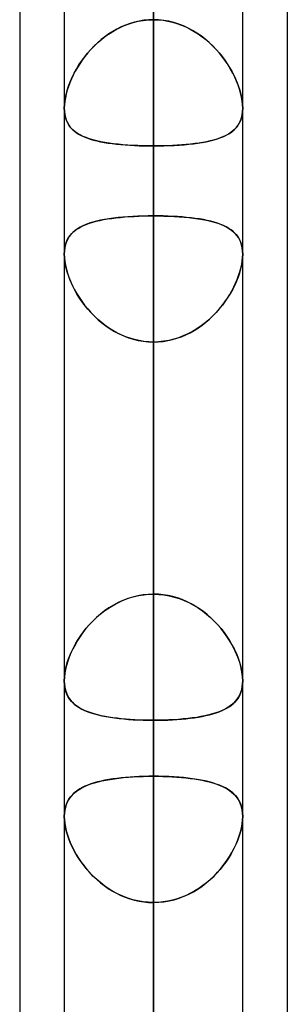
# Model space of a CAD drawing. Header units: millimetres. Extents: x -81 to 97, y -215 to 215.
# Tile 31 of 74: x 41.71 to 44, y -70.34 to -61.92. Entities that reach past the tile are written whole.
import ezdxf

# ---------------------------------------------------------------- set-up
doc = ezdxf.new("R2010")
doc.units = ezdxf.units.MM
doc.layers.add('MAIN-1', color=7, linetype='Continuous')
doc.layers.add('MAIN-2', color=7, linetype='Continuous')

msp = doc.modelspace()

# ---------------------------------------------------------------- linework, layer by layer
at = {"layer": 'MAIN-1'}
for p, q in [((42.0938, 0), (42.0938, -104.6521)), ((43.6188, -104.7621), (43.6188, 0)), ((42.8563, -105.1835), (42.8563, 0)), ((44, -54.9413), (44, -105.4075)), ((41.7125, -55.3107), (41.7125, -104.767)), ((42.0937, -67.5774), (42.0937, -67.5766)), ((42.0937, -67.5782), (42.0937, -67.5774)), ((42.0937, -67.579), (42.0937, -67.5782)), ((42.0937, -67.5798), (42.0937, -67.579)), ((42.0937, -67.5806), (42.0937, -67.5798)), ((42.0938, -67.5815), (42.0937, -67.5806)), ((43.6188, -67.5785), (43.6187, -67.5789)), ((43.6188, -67.5767), (43.6188, -67.5771)), ((43.6188, -67.5771), (43.6188, -67.5774)), ((43.6188, -67.5774), (43.6188, -67.5778)), ((43.6188, -67.5778), (43.6188, -67.5782)), ((43.6188, -67.5782), (43.6188, -67.5785)), ((42.0937, -68.7363), (42.0938, -68.736)), ((42.0937, -68.7366), (42.0937, -68.7363)), ((42.0937, -68.737), (42.0937, -68.7366)), ((42.0937, -68.7373), (42.0937, -68.737)), ((42.0937, -68.7376), (42.0937, -68.7373)), ((42.0937, -68.7379), (42.0937, -68.7376)), ((43.6187, -68.7356), (43.6188, -68.736)), ((43.6188, -68.736), (43.6188, -68.7364)), ((43.6188, -68.7364), (43.6188, -68.7368)), ((43.6188, -68.7368), (43.6188, -68.7372)), ((43.6188, -68.7372), (43.6188, -68.7376)), ((43.6188, -68.7376), (43.6188, -68.7379))]:
    msp.add_line(p, q, dxfattribs=at)
at = {"layer": 'MAIN-2'}
for p, q in [((42.8563, 0), (42.8563, -104.0108)), ((42.8563, 0), (42.8563, -105.1835)), ((42.8563, 0), (42.8563, -95.5956)), ((42.8563, 0), (42.8563, -96.6745)), ((42.8563, 0), (42.8563, -87.1797)), ((42.8563, 0), (42.8563, -88.2587)), ((42.8563, 0), (42.8563, -78.7627)), ((42.8563, 0), (42.8563, -79.8419)), ((42.8563, 0), (42.8563, -70.3444)), ((42.8563, 0), (42.8563, -71.4237)), ((42.8563, 0), (42.8563, -63.0038)), ((42.8563, -104.0108), (42.8563, 0)), ((42.8563, -96.6745), (42.8563, 0)), ((42.8563, -95.5956), (42.8563, 0)), ((42.8563, -88.2587), (42.8563, 0)), ((42.8563, -87.1797), (42.8563, 0)), ((42.8563, -79.8419), (42.8563, 0)), ((42.8563, -78.7627), (42.8563, 0)), ((42.8563, -71.4237), (42.8563, 0)), ((42.8563, -70.3444), (42.8563, 0)), ((42.8563, -63.0038), (42.8563, 0)), ((42.8563, -56.2666), (42.8563, -63.6019)), ((42.8563, -63.6019), (42.8563, -56.2666)), ((42.8563, -66.8369), (42.8563, -59.5017)), ((42.8563, -59.5017), (42.8563, -66.8369)), ((42.8563, -80.3675), (42.8563, -59.8285)), ((42.8563, -61.0513), (42.8563, -81.8925)), ((42.8563, -61.0513), (42.8563, -68.3942)), ((42.8563, -68.3942), (42.8563, -61.0513)), ((42.6175, -61.97), (42.5799, -61.986)), ((42.6002, -61.9771), (42.6411, -61.9612)), ((42.656, -61.9562), (42.6175, -61.97)), ((42.6411, -61.9612), (42.6829, -61.9481)), ((42.6952, -61.9448), (42.656, -61.9562)), ((42.6829, -61.9481), (42.7254, -61.9378)), ((42.7348, -61.9359), (42.6952, -61.9448)), ((42.7254, -61.9378), (42.7685, -61.9303)), ((42.7749, -61.9294), (42.7348, -61.9359)), ((42.7685, -61.9303), (42.8121, -61.9257)), ((42.8154, -61.9255), (42.7749, -61.9294)), ((42.8121, -61.9257), (42.8563, -61.9242)), ((42.8563, -61.9242), (42.8154, -61.9255)), ((42.8563, -61.9242), (42.8971, -61.9255)), ((42.9004, -61.9257), (42.8563, -61.9242)), ((42.8971, -61.9255), (42.9376, -61.9294)), ((42.944, -61.9303), (42.9004, -61.9257)), ((42.9376, -61.9294), (42.9777, -61.9359)), ((42.9871, -61.9378), (42.944, -61.9303)), ((42.9777, -61.9359), (43.0173, -61.9448)), ((43.0296, -61.9481), (42.9871, -61.9378)), ((43.0173, -61.9448), (43.0565, -61.9562)), ((43.0714, -61.9612), (43.0296, -61.9481)), ((43.0565, -61.9562), (43.095, -61.97)), ((43.1123, -61.9771), (43.0714, -61.9612)), ((43.095, -61.97), (43.1326, -61.986)), ((42.4735, -62.046), (42.4404, -62.0696)), ((42.4486, -62.0635), (42.4845, -62.0388)), ((42.5078, -62.0242), (42.4735, -62.046)), ((42.4845, -62.0388), (42.5217, -62.016)), ((42.5433, -62.0041), (42.5078, -62.0242)), ((42.5217, -62.016), (42.5603, -61.9954)), ((42.5799, -61.986), (42.5433, -62.0041)), ((42.5603, -61.9954), (42.6002, -61.9771)), ((43.1522, -61.9954), (43.1123, -61.9771)), ((43.1326, -61.986), (43.1692, -62.0041)), ((43.1908, -62.016), (43.1522, -61.9954)), ((43.1692, -62.0041), (43.2047, -62.0242)), ((43.228, -62.0388), (43.1908, -62.016)), ((43.2047, -62.0242), (43.239, -62.046)), ((43.2639, -62.0635), (43.228, -62.0388)), ((43.239, -62.046), (43.2721, -62.0696)), ((42.3779, -62.1214), (42.3488, -62.1492)), ((42.3499, -62.148), (42.3813, -62.1183)), ((42.4085, -62.0948), (42.3779, -62.1214)), ((42.3813, -62.1183), (42.4142, -62.0901)), ((42.4404, -62.0696), (42.4085, -62.0948)), ((42.4142, -62.0901), (42.4486, -62.0635)), ((43.2983, -62.0901), (43.2639, -62.0635)), ((43.2721, -62.0696), (43.304, -62.0948)), ((43.3312, -62.1183), (43.2983, -62.0901)), ((43.304, -62.0948), (43.3346, -62.1214)), ((43.3626, -62.148), (43.3312, -62.1183)), ((43.3346, -62.1214), (43.3637, -62.1492)), ((42.266, -62.2439), (42.2922, -62.211)), ((42.295, -62.2078), (42.2703, -62.2383)), ((42.2922, -62.211), (42.3202, -62.179)), ((42.3211, -62.178), (42.295, -62.2078)), ((42.3202, -62.179), (42.3499, -62.148)), ((42.3488, -62.1492), (42.3211, -62.178)), ((43.3923, -62.179), (43.3626, -62.148)), ((43.3637, -62.1492), (43.3914, -62.178)), ((43.3914, -62.178), (43.4175, -62.2078)), ((43.4203, -62.211), (43.3923, -62.179)), ((43.4175, -62.2078), (43.4422, -62.2383)), ((43.4465, -62.2439), (43.4203, -62.211)), ((42.2256, -62.301), (42.2057, -62.333)), ((42.2189, -62.3116), (42.2415, -62.2775)), ((42.2472, -62.2694), (42.2256, -62.301)), ((42.2415, -62.2775), (42.266, -62.2439)), ((42.2703, -62.2383), (42.2472, -62.2694)), ((43.4422, -62.2383), (43.4653, -62.2694)), ((43.471, -62.2775), (43.4465, -62.2439)), ((43.4653, -62.2694), (43.4869, -62.301)), ((43.4936, -62.3116), (43.471, -62.2775)), ((43.4869, -62.301), (43.5068, -62.333)), ((42.1618, -62.4152), (42.179, -62.3806)), ((42.1873, -62.3651), (42.1703, -62.3976)), ((42.179, -62.3806), (42.198, -62.346)), ((42.2057, -62.333), (42.1873, -62.3651)), ((42.198, -62.346), (42.2189, -62.3116)), ((43.5145, -62.346), (43.4936, -62.3116)), ((43.5068, -62.333), (43.5252, -62.3651)), ((43.5335, -62.3806), (43.5145, -62.346)), ((43.5252, -62.3651), (43.5422, -62.3976)), ((43.5507, -62.4152), (43.5335, -62.3806)), ((42.141, -62.4631), (42.1288, -62.4957)), ((42.1328, -62.4845), (42.1464, -62.4499)), ((42.1549, -62.4303), (42.141, -62.4631)), ((42.1464, -62.4499), (42.1618, -62.4152)), ((42.1703, -62.3976), (42.1549, -62.4303)), ((43.5422, -62.3976), (43.5576, -62.4303)), ((43.5661, -62.4499), (43.5507, -62.4152)), ((43.5576, -62.4303), (43.5715, -62.4631)), ((43.5797, -62.4845), (43.5661, -62.4499)), ((43.5715, -62.4631), (43.5837, -62.4957)), ((42.1095, -62.5602), (42.1027, -62.5917)), ((42.1037, -62.5863), (42.1114, -62.5529)), ((42.1183, -62.5282), (42.1095, -62.5602)), ((42.1114, -62.5529), (42.1211, -62.5189)), ((42.1288, -62.4957), (42.1183, -62.5282)), ((42.1211, -62.5189), (42.1328, -62.4845)), ((43.5914, -62.5189), (43.5797, -62.4845)), ((43.5837, -62.4957), (43.5942, -62.5282)), ((43.6011, -62.5529), (43.5914, -62.5189)), ((43.5942, -62.5282), (43.603, -62.5602)), ((43.6088, -62.5863), (43.6011, -62.5529)), ((43.603, -62.5602), (43.6098, -62.5917)), ((42.0977, -62.6222), (42.0947, -62.6515)), ((42.0948, -62.65), (42.0982, -62.6188)), ((42.1027, -62.5917), (42.0977, -62.6222)), ((42.0982, -62.6188), (42.1037, -62.5863)), ((43.6143, -62.6188), (43.6088, -62.5863)), ((43.6098, -62.5917), (43.6148, -62.6222)), ((43.6177, -62.65), (43.6143, -62.6188)), ((43.6148, -62.6222), (43.6178, -62.6515)), ((42.0937, -62.6797), (42.0948, -62.65)), ((42.0947, -62.6515), (42.0937, -62.6797)), ((42.0937, -62.6797), (42.0948, -62.7075)), ((42.0949, -62.709), (42.0937, -62.6797)), ((42.0948, -62.7075), (42.098, -62.7339)), ((42.0985, -62.7367), (42.0949, -62.709)), ((43.614, -62.7367), (43.6176, -62.709)), ((43.6177, -62.7075), (43.6145, -62.7339)), ((43.6176, -62.709), (43.6188, -62.6797)), ((43.6188, -62.6797), (43.6177, -62.65)), ((43.6188, -62.6797), (43.6177, -62.7075)), ((43.6178, -62.6515), (43.6188, -62.6797)), ((42.098, -62.7339), (42.1034, -62.759)), ((42.1045, -62.7629), (42.0985, -62.7367)), ((42.1034, -62.759), (42.1108, -62.7823)), ((42.1127, -62.7872), (42.1045, -62.7629)), ((42.1108, -62.7823), (42.1203, -62.804)), ((42.1232, -62.8096), (42.1127, -62.7872)), ((42.1203, -62.804), (42.1318, -62.824)), ((42.1359, -62.8301), (42.1232, -62.8096)), ((43.5766, -62.8301), (43.5893, -62.8096)), ((43.5922, -62.804), (43.5807, -62.824)), ((43.5893, -62.8096), (43.5998, -62.7872)), ((43.6017, -62.7823), (43.5922, -62.804)), ((43.5998, -62.7872), (43.608, -62.7629)), ((43.6091, -62.759), (43.6017, -62.7823)), ((43.608, -62.7629), (43.614, -62.7367)), ((43.6145, -62.7339), (43.6091, -62.759)), ((42.1318, -62.824), (42.1451, -62.8425)), ((42.1506, -62.849), (42.1359, -62.8301)), ((42.1451, -62.8425), (42.1603, -62.8595)), ((42.1673, -62.8663), (42.1506, -62.849)), ((42.1603, -62.8595), (42.1773, -62.8752)), ((42.1859, -62.8821), (42.1673, -62.8663)), ((42.1773, -62.8752), (42.1961, -62.8896)), ((42.2065, -62.8966), (42.1859, -62.8821)), ((42.1961, -62.8896), (42.2165, -62.9027)), ((42.2291, -62.9098), (42.2065, -62.8966)), ((43.4834, -62.9098), (43.506, -62.8966)), ((43.5164, -62.8896), (43.496, -62.9027)), ((43.506, -62.8966), (43.5266, -62.8821)), ((43.5352, -62.8752), (43.5164, -62.8896)), ((43.5266, -62.8821), (43.5452, -62.8663)), ((43.5522, -62.8595), (43.5352, -62.8752)), ((43.5452, -62.8663), (43.5619, -62.849)), ((43.5674, -62.8425), (43.5522, -62.8595)), ((43.5619, -62.849), (43.5766, -62.8301)), ((43.5807, -62.824), (43.5674, -62.8425)), ((42.2165, -62.9027), (42.2385, -62.9148)), ((42.2537, -62.922), (42.2291, -62.9098)), ((42.2385, -62.9148), (42.2622, -62.9257)), ((42.2801, -62.933), (42.2537, -62.922)), ((42.2622, -62.9257), (42.2874, -62.9357)), ((42.3085, -62.9431), (42.2801, -62.933)), ((42.2874, -62.9357), (42.314, -62.9448)), ((42.3388, -62.9522), (42.3085, -62.9431)), ((42.314, -62.9448), (42.3421, -62.9531)), ((42.3708, -62.9604), (42.3388, -62.9522)), ((42.3421, -62.9531), (42.3716, -62.9606)), ((42.4047, -62.9679), (42.3708, -62.9604)), ((42.3716, -62.9606), (42.4025, -62.9674)), ((42.4025, -62.9674), (42.4347, -62.9736)), ((42.44, -62.9745), (42.4047, -62.9679)), ((42.4347, -62.9736), (42.4682, -62.979)), ((42.4768, -62.9803), (42.44, -62.9745)), ((42.4682, -62.979), (42.5029, -62.9839)), ((42.515, -62.9854), (42.4768, -62.9803)), ((43.1975, -62.9854), (43.2357, -62.9803)), ((43.2443, -62.979), (43.2096, -62.9839)), ((43.2357, -62.9803), (43.2725, -62.9745)), ((43.2778, -62.9736), (43.2443, -62.979)), ((43.2725, -62.9745), (43.3078, -62.9679)), ((43.31, -62.9674), (43.2778, -62.9736)), ((43.3078, -62.9679), (43.3417, -62.9604)), ((43.3409, -62.9606), (43.31, -62.9674)), ((43.3704, -62.9531), (43.3409, -62.9606)), ((43.3417, -62.9604), (43.3737, -62.9522)), ((43.3985, -62.9448), (43.3704, -62.9531)), ((43.3737, -62.9522), (43.404, -62.9431)), ((43.4251, -62.9357), (43.3985, -62.9448)), ((43.404, -62.9431), (43.4324, -62.933)), ((43.4503, -62.9257), (43.4251, -62.9357)), ((43.4324, -62.933), (43.4588, -62.922)), ((43.474, -62.9148), (43.4503, -62.9257)), ((43.4588, -62.922), (43.4834, -62.9098)), ((43.496, -62.9027), (43.474, -62.9148)), ((42.5029, -62.9839), (42.5388, -62.9881)), ((42.5545, -62.9898), (42.515, -62.9854)), ((42.5388, -62.9881), (42.5759, -62.9919)), ((42.5954, -62.9936), (42.5545, -62.9898)), ((42.5759, -62.9919), (42.6139, -62.9951)), ((42.6373, -62.9968), (42.5954, -62.9936)), ((42.6139, -62.9951), (42.6528, -62.9978)), ((42.6799, -62.9993), (42.6373, -62.9968)), ((42.6528, -62.9978), (42.6925, -63)), ((42.7233, -63.0013), (42.6799, -62.9993)), ((42.6925, -63), (42.7329, -63.0017)), ((42.7672, -63.0027), (42.7233, -63.0013)), ((42.7329, -63.0017), (42.7738, -63.0029)), ((42.8115, -63.0035), (42.7672, -63.0027)), ((42.7738, -63.0029), (42.8149, -63.0036)), ((42.8563, -63.0038), (42.8115, -63.0035)), ((42.8149, -63.0036), (42.8563, -63.0038)), ((42.8563, -63.0038), (42.901, -63.0035)), ((42.8976, -63.0036), (42.8563, -63.0038)), ((42.8563, -70.3444), (42.8563, -63.0038)), ((42.8563, -63.0038), (42.8563, -70.3444)), ((42.9387, -63.0029), (42.8976, -63.0036)), ((42.901, -63.0035), (42.9453, -63.0027)), ((42.9796, -63.0017), (42.9387, -63.0029)), ((42.9453, -63.0027), (42.9892, -63.0013)), ((43.02, -63), (42.9796, -63.0017)), ((42.9892, -63.0013), (43.0326, -62.9993)), ((43.0597, -62.9978), (43.02, -63)), ((43.0326, -62.9993), (43.0752, -62.9968)), ((43.0986, -62.9951), (43.0597, -62.9978)), ((43.0752, -62.9968), (43.1171, -62.9936)), ((43.1366, -62.9919), (43.0986, -62.9951)), ((43.1171, -62.9936), (43.158, -62.9898)), ((43.1737, -62.9881), (43.1366, -62.9919)), ((43.158, -62.9898), (43.1975, -62.9854)), ((43.2096, -62.9839), (43.1737, -62.9881)), ((42.3374, -63.6557), (42.3074, -63.6651)), ((42.3084, -63.6647), (42.3366, -63.656)), ((42.3366, -63.656), (42.3664, -63.648)), ((42.3693, -63.6473), (42.3374, -63.6557)), ((42.3664, -63.648), (42.3975, -63.6408)), ((42.403, -63.6396), (42.3693, -63.6473)), ((42.3975, -63.6408), (42.43, -63.6342)), ((42.4383, -63.6328), (42.403, -63.6396)), ((42.43, -63.6342), (42.4639, -63.6284)), ((42.4751, -63.6267), (42.4383, -63.6328)), ((42.4639, -63.6284), (42.499, -63.6232)), ((42.5134, -63.6213), (42.4751, -63.6267)), ((42.499, -63.6232), (42.5353, -63.6187)), ((42.553, -63.6167), (42.5134, -63.6213)), ((42.5353, -63.6187), (42.5729, -63.6147)), ((42.5938, -63.6127), (42.553, -63.6167)), ((42.5729, -63.6147), (42.6114, -63.6112)), ((42.6359, -63.6094), (42.5938, -63.6127)), ((42.6114, -63.6112), (42.6508, -63.6083)), ((42.6789, -63.6066), (42.6359, -63.6094)), ((42.6508, -63.6083), (42.6908, -63.606)), ((42.7225, -63.6045), (42.6789, -63.6066)), ((42.6908, -63.606), (42.7314, -63.6042)), ((42.7666, -63.603), (42.7225, -63.6045)), ((42.7314, -63.6042), (42.7726, -63.6029)), ((42.8113, -63.6022), (42.7666, -63.603)), ((42.7726, -63.6029), (42.8142, -63.6021)), ((42.8563, -63.6019), (42.8113, -63.6022)), ((42.8142, -63.6021), (42.8563, -63.6019)), ((42.8563, -63.6019), (42.9012, -63.6022)), ((42.8563, -66.8369), (42.8563, -63.6019)), ((42.8983, -63.6021), (42.8563, -63.6019)), ((42.8563, -63.6019), (42.8563, -66.8369)), ((42.9399, -63.6029), (42.8983, -63.6021)), ((42.9012, -63.6022), (42.9459, -63.603)), ((42.9811, -63.6042), (42.9399, -63.6029)), ((42.9459, -63.603), (42.99, -63.6045)), ((43.0217, -63.606), (42.9811, -63.6042)), ((42.99, -63.6045), (43.0336, -63.6066)), ((43.0617, -63.6083), (43.0217, -63.606)), ((43.0336, -63.6066), (43.0766, -63.6094)), ((43.1011, -63.6112), (43.0617, -63.6083)), ((43.0766, -63.6094), (43.1187, -63.6127)), ((43.1396, -63.6147), (43.1011, -63.6112)), ((43.1187, -63.6127), (43.1595, -63.6167)), ((43.1772, -63.6187), (43.1396, -63.6147)), ((43.1595, -63.6167), (43.1991, -63.6213)), ((43.2135, -63.6232), (43.1772, -63.6187)), ((43.1991, -63.6213), (43.2374, -63.6267)), ((43.2486, -63.6284), (43.2135, -63.6232)), ((43.2374, -63.6267), (43.2742, -63.6328)), ((43.2825, -63.6342), (43.2486, -63.6284)), ((43.2742, -63.6328), (43.3095, -63.6396)), ((43.315, -63.6408), (43.2825, -63.6342)), ((43.3095, -63.6396), (43.3432, -63.6473)), ((43.3461, -63.648), (43.315, -63.6408)), ((43.3432, -63.6473), (43.3751, -63.6557)), ((43.3759, -63.656), (43.3461, -63.648)), ((43.3751, -63.6557), (43.4051, -63.6651)), ((43.4041, -63.6647), (43.3759, -63.656)), ((42.1579, -63.7521), (42.1742, -63.7364)), ((42.1857, -63.7269), (42.1671, -63.7428)), ((42.1742, -63.7364), (42.1923, -63.7219)), ((42.2062, -63.7123), (42.1857, -63.7269)), ((42.1923, -63.7219), (42.2121, -63.7085)), ((42.2286, -63.6989), (42.2062, -63.7123)), ((42.2121, -63.7085), (42.2337, -63.6961)), ((42.2529, -63.6866), (42.2286, -63.6989)), ((42.2337, -63.6961), (42.2569, -63.6848)), ((42.2792, -63.6753), (42.2529, -63.6866)), ((42.2569, -63.6848), (42.2819, -63.6743)), ((42.3074, -63.6651), (42.2792, -63.6753)), ((42.2819, -63.6743), (42.3084, -63.6647)), ((43.4306, -63.6743), (43.4041, -63.6647)), ((43.4051, -63.6651), (43.4333, -63.6753)), ((43.4556, -63.6848), (43.4306, -63.6743)), ((43.4333, -63.6753), (43.4596, -63.6866)), ((43.4788, -63.6961), (43.4556, -63.6848)), ((43.4596, -63.6866), (43.4839, -63.6989)), ((43.5004, -63.7085), (43.4788, -63.6961)), ((43.4839, -63.6989), (43.5063, -63.7123)), ((43.5202, -63.7219), (43.5004, -63.7085)), ((43.5063, -63.7123), (43.5268, -63.7269)), ((43.5383, -63.7364), (43.5202, -63.7219)), ((43.5268, -63.7269), (43.5454, -63.7428)), ((43.5546, -63.7521), (43.5383, -63.7364)), ((42.1127, -63.8225), (42.1044, -63.8469)), ((42.1103, -63.8288), (42.1194, -63.8073)), ((42.1232, -63.8), (42.1127, -63.8225)), ((42.1194, -63.8073), (42.1304, -63.7874)), ((42.1358, -63.7793), (42.1232, -63.8)), ((42.1304, -63.7874), (42.1433, -63.7691)), ((42.1505, -63.7603), (42.1358, -63.7793)), ((42.1433, -63.7691), (42.1579, -63.7521)), ((42.1671, -63.7428), (42.1505, -63.7603)), ((43.5454, -63.7428), (43.562, -63.7603)), ((43.5692, -63.7691), (43.5546, -63.7521)), ((43.562, -63.7603), (43.5767, -63.7793)), ((43.5821, -63.7874), (43.5692, -63.7691)), ((43.5767, -63.7793), (43.5893, -63.8)), ((43.5931, -63.8073), (43.5821, -63.7874)), ((43.5893, -63.8), (43.5998, -63.8225)), ((43.6022, -63.8288), (43.5931, -63.8073)), ((43.5998, -63.8225), (43.6081, -63.8469)), ((42.0949, -63.9007), (42.0937, -63.9299)), ((42.0937, -63.9298), (42.0948, -63.9025)), ((42.0948, -63.9025), (42.0979, -63.8765)), ((42.0985, -63.873), (42.0949, -63.9007)), ((42.0979, -63.8765), (42.1031, -63.8518)), ((42.1044, -63.8469), (42.0985, -63.873)), ((42.1031, -63.8518), (42.1103, -63.8288)), ((43.6094, -63.8518), (43.6022, -63.8288)), ((43.6081, -63.8469), (43.614, -63.873)), ((43.6146, -63.8765), (43.6094, -63.8518)), ((43.614, -63.873), (43.6176, -63.9007)), ((43.6177, -63.9025), (43.6146, -63.8765)), ((43.6176, -63.9007), (43.6188, -63.9299)), ((43.6188, -63.9298), (43.6177, -63.9025)), ((42.0947, -63.9577), (42.0937, -63.9298)), ((42.0937, -63.9299), (42.0948, -63.9597)), ((42.0976, -63.9868), (42.0947, -63.9577)), ((42.0948, -63.9597), (42.0982, -63.991)), ((42.1025, -64.0171), (42.0976, -63.9868)), ((42.0982, -63.991), (42.1038, -64.0235)), ((43.6143, -63.991), (43.6087, -64.0235)), ((43.61, -64.0171), (43.6149, -63.9868)), ((43.6177, -63.9597), (43.6143, -63.991)), ((43.6149, -63.9868), (43.6178, -63.9577)), ((43.6188, -63.9299), (43.6177, -63.9597)), ((43.6178, -63.9577), (43.6188, -63.9298)), ((42.1093, -64.0483), (42.1025, -64.0171)), ((42.1038, -64.0235), (42.1115, -64.0569)), ((42.118, -64.0801), (42.1093, -64.0483)), ((42.1115, -64.0569), (42.1212, -64.0908)), ((43.601, -64.0569), (43.5913, -64.0908)), ((43.5945, -64.0801), (43.6032, -64.0483)), ((43.6087, -64.0235), (43.601, -64.0569)), ((43.6032, -64.0483), (43.61, -64.0171)), ((42.1284, -64.1122), (42.118, -64.0801)), ((42.1212, -64.0908), (42.133, -64.125)), ((42.1405, -64.1446), (42.1284, -64.1122)), ((42.133, -64.125), (42.1466, -64.1596)), ((42.1542, -64.177), (42.1405, -64.1446)), ((42.1466, -64.1596), (42.1621, -64.1941)), ((43.5659, -64.1596), (43.5504, -64.1941)), ((43.5583, -64.177), (43.572, -64.1446)), ((43.5795, -64.125), (43.5659, -64.1596)), ((43.572, -64.1446), (43.5841, -64.1122)), ((43.5913, -64.0908), (43.5795, -64.125)), ((43.5841, -64.1122), (43.5945, -64.0801)), ((42.1695, -64.2095), (42.1542, -64.177)), ((42.1621, -64.1941), (42.1794, -64.2287)), ((42.1864, -64.2417), (42.1695, -64.2095)), ((42.1794, -64.2287), (42.1986, -64.2633)), ((42.2048, -64.2737), (42.1864, -64.2417)), ((43.5077, -64.2737), (43.5261, -64.2417)), ((43.5331, -64.2287), (43.5139, -64.2633)), ((43.5261, -64.2417), (43.543, -64.2095)), ((43.5504, -64.1941), (43.5331, -64.2287)), ((43.543, -64.2095), (43.5583, -64.177)), ((42.1986, -64.2633), (42.2196, -64.2977)), ((42.2247, -64.3055), (42.2048, -64.2737)), ((42.2196, -64.2977), (42.2425, -64.3317)), ((42.2463, -64.337), (42.2247, -64.3055)), ((43.4662, -64.337), (43.4878, -64.3055)), ((43.4929, -64.2977), (43.47, -64.3317)), ((43.4878, -64.3055), (43.5077, -64.2737)), ((43.5139, -64.2633), (43.4929, -64.2977)), ((42.2425, -64.3317), (42.2671, -64.3651)), ((42.2694, -64.3681), (42.2463, -64.337)), ((42.2671, -64.3651), (42.2935, -64.3978)), ((42.2941, -64.3985), (42.2694, -64.3681)), ((42.2935, -64.3978), (42.3217, -64.4296)), ((42.3203, -64.4281), (42.2941, -64.3985)), ((43.419, -64.3978), (43.3908, -64.4296)), ((43.3922, -64.4281), (43.4184, -64.3985)), ((43.4184, -64.3985), (43.4431, -64.3681)), ((43.4454, -64.3651), (43.419, -64.3978)), ((43.4431, -64.3681), (43.4662, -64.337)), ((43.47, -64.3317), (43.4454, -64.3651)), ((42.348, -64.4569), (42.3203, -64.4281)), ((42.3217, -64.4296), (42.3515, -64.4603)), ((42.3772, -64.4846), (42.348, -64.4569)), ((42.3515, -64.4603), (42.3829, -64.4897)), ((42.4078, -64.511), (42.3772, -64.4846)), ((42.3829, -64.4897), (42.4158, -64.5175)), ((43.3297, -64.4897), (43.2967, -64.5175)), ((43.3047, -64.511), (43.3354, -64.4846)), ((43.361, -64.4603), (43.3297, -64.4897)), ((43.3354, -64.4846), (43.3645, -64.4569)), ((43.3908, -64.4296), (43.361, -64.4603)), ((43.3645, -64.4569), (43.3922, -64.4281)), ((42.4397, -64.536), (42.4078, -64.511)), ((42.4158, -64.5175), (42.4501, -64.5436)), ((42.4729, -64.5595), (42.4397, -64.536)), ((42.4501, -64.5436), (42.4859, -64.568)), ((42.5072, -64.5812), (42.4729, -64.5595)), ((42.4859, -64.568), (42.5231, -64.5904)), ((42.5428, -64.6011), (42.5072, -64.5812)), ((43.1697, -64.6011), (43.2053, -64.5812)), ((43.2266, -64.568), (43.1894, -64.5904)), ((43.2053, -64.5812), (43.2396, -64.5595)), ((43.2624, -64.5436), (43.2266, -64.568)), ((43.2396, -64.5595), (43.2728, -64.536)), ((43.2967, -64.5175), (43.2624, -64.5436)), ((43.2728, -64.536), (43.3047, -64.511)), ((42.5231, -64.5904), (42.5616, -64.6107)), ((42.5794, -64.6191), (42.5428, -64.6011)), ((42.5616, -64.6107), (42.6013, -64.6286)), ((42.6171, -64.635), (42.5794, -64.6191)), ((42.6013, -64.6286), (42.642, -64.6441)), ((42.6556, -64.6487), (42.6171, -64.635)), ((42.642, -64.6441), (42.6836, -64.657)), ((42.6948, -64.66), (42.6556, -64.6487)), ((42.6836, -64.657), (42.7261, -64.6673)), ((42.7345, -64.6689), (42.6948, -64.66)), ((42.978, -64.6689), (43.0177, -64.66)), ((43.0289, -64.657), (42.9864, -64.6673)), ((43.0177, -64.66), (43.0569, -64.6487)), ((43.0705, -64.6441), (43.0289, -64.657)), ((43.0569, -64.6487), (43.0954, -64.635)), ((43.1112, -64.6286), (43.0705, -64.6441)), ((43.0954, -64.635), (43.1331, -64.6191)), ((43.1509, -64.6107), (43.1112, -64.6286)), ((43.1331, -64.6191), (43.1697, -64.6011)), ((43.1894, -64.5904), (43.1509, -64.6107)), ((42.7261, -64.6673), (42.7691, -64.6746)), ((42.7747, -64.6753), (42.7345, -64.6689)), ((42.7691, -64.6746), (42.8126, -64.6791)), ((42.8153, -64.6792), (42.7747, -64.6753)), ((42.8126, -64.6791), (42.8563, -64.6805)), ((42.8563, -64.6805), (42.8153, -64.6792)), ((42.8999, -64.6791), (42.8563, -64.6805)), ((42.8563, -64.6805), (42.8972, -64.6792)), ((42.8563, -64.6805), (42.8563, -67.9156)), ((42.8563, -67.9156), (42.8563, -64.6805)), ((42.8563, -64.6805), (42.8563, -72.0152)), ((42.8563, -72.0152), (42.8563, -64.6805)), ((42.8972, -64.6792), (42.9378, -64.6753)), ((42.9433, -64.6746), (42.8999, -64.6791)), ((42.9378, -64.6753), (42.978, -64.6689)), ((42.9864, -64.6673), (42.9433, -64.6746)), ((42.7225, -66.8507), (42.6789, -66.8612)), ((42.6908, -66.858), (42.7314, -66.8489)), ((42.7666, -66.8431), (42.7225, -66.8507)), ((42.7314, -66.8489), (42.7726, -66.8423)), ((42.8113, -66.8384), (42.7666, -66.8431)), ((42.7726, -66.8423), (42.8142, -66.8382)), ((42.8563, -66.8369), (42.8113, -66.8384)), ((42.8142, -66.8382), (42.8563, -66.8369)), ((42.8983, -66.8382), (42.8563, -66.8369)), ((42.8563, -66.8369), (42.9012, -66.8384)), ((42.9399, -66.8423), (42.8983, -66.8382)), ((42.9012, -66.8384), (42.9459, -66.8431)), ((42.9811, -66.8489), (42.9399, -66.8423)), ((42.9459, -66.8431), (42.99, -66.8507)), ((43.0217, -66.858), (42.9811, -66.8489)), ((42.99, -66.8507), (43.0336, -66.8612)), ((42.4639, -66.9617), (42.499, -66.9392)), ((42.5134, -66.9308), (42.4751, -66.9542)), ((42.499, -66.9392), (42.5353, -66.9187)), ((42.553, -66.9096), (42.5134, -66.9308)), ((42.5353, -66.9187), (42.5729, -66.9001)), ((42.5938, -66.8909), (42.553, -66.9096)), ((42.5729, -66.9001), (42.6114, -66.8837)), ((42.6359, -66.8747), (42.5938, -66.8909)), ((42.6114, -66.8837), (42.6508, -66.8697)), ((42.6789, -66.8612), (42.6359, -66.8747)), ((42.6508, -66.8697), (42.6908, -66.858)), ((43.0617, -66.8697), (43.0217, -66.858)), ((43.0336, -66.8612), (43.0766, -66.8747)), ((43.1011, -66.8837), (43.0617, -66.8697)), ((43.0766, -66.8747), (43.1187, -66.8909)), ((43.1396, -66.9001), (43.1011, -66.8837)), ((43.1187, -66.8909), (43.1595, -66.9096)), ((43.1772, -66.9187), (43.1396, -66.9001)), ((43.1595, -66.9096), (43.1991, -66.9308)), ((43.2135, -66.9392), (43.1772, -66.9187)), ((43.1991, -66.9308), (43.2374, -66.9542)), ((43.2486, -66.9617), (43.2135, -66.9392)), ((42.3664, -67.0389), (42.3975, -67.0116)), ((42.403, -67.007), (42.3693, -67.0362)), ((42.3975, -67.0116), (42.43, -66.9858)), ((42.4383, -66.9796), (42.403, -67.007)), ((42.43, -66.9858), (42.4639, -66.9617)), ((42.4751, -66.9542), (42.4383, -66.9796)), ((43.2374, -66.9542), (43.2742, -66.9796)), ((43.2825, -66.9858), (43.2486, -66.9617)), ((43.2742, -66.9796), (43.3095, -67.007)), ((43.315, -67.0116), (43.2825, -66.9858)), ((43.3095, -67.007), (43.3432, -67.0362)), ((43.3461, -67.0389), (43.315, -67.0116)), ((42.3074, -67.0985), (42.2792, -67.1313)), ((42.2819, -67.1281), (42.3084, -67.0974)), ((42.3374, -67.0667), (42.3074, -67.0985)), ((42.3084, -67.0974), (42.3366, -67.0675)), ((42.3366, -67.0675), (42.3664, -67.0389)), ((42.3693, -67.0362), (42.3374, -67.0667)), ((43.3432, -67.0362), (43.3751, -67.0667)), ((43.3759, -67.0675), (43.3461, -67.0389)), ((43.3751, -67.0667), (43.4051, -67.0985)), ((43.4041, -67.0974), (43.3759, -67.0675)), ((43.4306, -67.1281), (43.4041, -67.0974)), ((43.4051, -67.0985), (43.4333, -67.1313)), ((42.2121, -67.2244), (42.2337, -67.1918)), ((42.2529, -67.165), (42.2286, -67.1993)), ((42.2337, -67.1918), (42.2569, -67.1596)), ((42.2792, -67.1313), (42.2529, -67.165)), ((42.2569, -67.1596), (42.2819, -67.1281)), ((43.4556, -67.1596), (43.4306, -67.1281)), ((43.4333, -67.1313), (43.4596, -67.165)), ((43.4788, -67.1918), (43.4556, -67.1596)), ((43.4596, -67.165), (43.4839, -67.1993)), ((43.5004, -67.2244), (43.4788, -67.1918)), ((42.1857, -67.269), (42.1671, -67.3044)), ((42.1742, -67.2905), (42.1923, -67.2574)), ((42.2062, -67.234), (42.1857, -67.269)), ((42.1923, -67.2574), (42.2121, -67.2244)), ((42.2286, -67.1993), (42.2062, -67.234)), ((43.4839, -67.1993), (43.5063, -67.234)), ((43.5202, -67.2574), (43.5004, -67.2244)), ((43.5063, -67.234), (43.5268, -67.269)), ((43.5383, -67.2905), (43.5202, -67.2574)), ((43.5268, -67.269), (43.5454, -67.3044)), ((42.1304, -67.3899), (42.1433, -67.3568)), ((42.1505, -67.34), (42.1358, -67.3755)), ((42.1433, -67.3568), (42.1579, -67.3236)), ((42.1671, -67.3044), (42.1505, -67.34)), ((42.1579, -67.3236), (42.1742, -67.2905)), ((43.5546, -67.3236), (43.5383, -67.2905)), ((43.5454, -67.3044), (43.562, -67.34)), ((43.5692, -67.3568), (43.5546, -67.3236)), ((43.562, -67.34), (43.5767, -67.3755)), ((43.5821, -67.3899), (43.5692, -67.3568)), ((42.1103, -67.4552), (42.1194, -67.4227)), ((42.1232, -67.4109), (42.1127, -67.446)), ((42.1194, -67.4227), (42.1304, -67.3899)), ((42.1358, -67.3755), (42.1232, -67.4109)), ((43.5767, -67.3755), (43.5893, -67.4109)), ((43.5931, -67.4227), (43.5821, -67.3899)), ((43.5893, -67.4109), (43.5998, -67.446)), ((43.6022, -67.4552), (43.5931, -67.4227)), ((42.0948, -67.5481), (42.0979, -67.5182)), ((42.0985, -67.5139), (42.0949, -67.546)), ((42.0979, -67.5182), (42.1031, -67.4871)), ((42.1044, -67.4805), (42.0985, -67.5139)), ((42.1031, -67.4871), (42.1103, -67.4552)), ((42.1127, -67.446), (42.1044, -67.4805)), ((43.5998, -67.446), (43.6081, -67.4805)), ((43.6094, -67.4871), (43.6022, -67.4552)), ((43.6081, -67.4805), (43.614, -67.5139)), ((43.6146, -67.5182), (43.6094, -67.4871)), ((43.614, -67.5139), (43.6176, -67.546)), ((43.6177, -67.5481), (43.6146, -67.5182)), ((42.0949, -67.546), (42.0937, -67.5767)), ((42.0937, -67.5766), (42.0948, -67.5481)), ((42.0937, -67.5767), (42.0948, -67.6052)), ((42.0951, -67.6078), (42.0938, -67.5815)), ((42.0948, -67.6052), (42.0982, -67.6323)), ((42.0983, -67.6329), (42.0951, -67.6078)), ((43.6175, -67.6072), (43.614, -67.6341)), ((43.6149, -67.6288), (43.6178, -67.6033)), ((43.6187, -67.5789), (43.6175, -67.6072)), ((43.6176, -67.546), (43.6188, -67.5767)), ((43.6188, -67.5766), (43.6177, -67.5481)), ((43.6178, -67.6033), (43.6188, -67.5766)), ((42.0982, -67.6323), (42.1038, -67.6579)), ((42.1035, -67.6568), (42.0983, -67.6329)), ((42.1105, -67.6792), (42.1035, -67.6568)), ((42.1038, -67.6579), (42.1115, -67.6818)), ((42.1194, -67.7002), (42.1105, -67.6792)), ((42.1115, -67.6818), (42.1212, -67.7039)), ((43.5841, -67.717), (43.5945, -67.6972)), ((43.6004, -67.6832), (43.5906, -67.7052)), ((43.5945, -67.6972), (43.6032, -67.6758)), ((43.6083, -67.6595), (43.6004, -67.6832)), ((43.6032, -67.6758), (43.61, -67.653)), ((43.614, -67.6341), (43.6083, -67.6595)), ((43.61, -67.653), (43.6149, -67.6288)), ((42.13, -67.7197), (42.1194, -67.7002)), ((42.1212, -67.7039), (42.133, -67.7245)), ((42.1423, -67.7379), (42.13, -67.7197)), ((42.133, -67.7245), (42.1466, -67.7435)), ((42.1561, -67.7547), (42.1423, -67.7379)), ((42.1466, -67.7435), (42.1621, -67.7611)), ((42.1716, -67.7704), (42.1561, -67.7547)), ((42.1621, -67.7611), (42.1794, -67.7774)), ((42.1885, -67.7849), (42.1716, -67.7704)), ((42.1794, -67.7774), (42.1986, -67.7925)), ((43.5321, -67.7782), (43.5129, -67.7932)), ((43.5261, -67.7832), (43.543, -67.7685)), ((43.5495, -67.762), (43.5321, -67.7782)), ((43.543, -67.7685), (43.5583, -67.7526)), ((43.5651, -67.7446), (43.5495, -67.762)), ((43.5583, -67.7526), (43.572, -67.7355)), ((43.5788, -67.7257), (43.5651, -67.7446)), ((43.572, -67.7355), (43.5841, -67.717)), ((43.5906, -67.7052), (43.5788, -67.7257)), ((42.2069, -67.7983), (42.1885, -67.7849)), ((42.1986, -67.7925), (42.2196, -67.8064)), ((42.227, -67.8108), (42.2069, -67.7983)), ((42.2196, -67.8064), (42.2425, -67.8194)), ((42.2486, -67.8225), (42.227, -67.8108)), ((42.2425, -67.8194), (42.2671, -67.8312)), ((42.2717, -67.8333), (42.2486, -67.8225)), ((42.2671, -67.8312), (42.2935, -67.8422)), ((42.2964, -67.8433), (42.2717, -67.8333)), ((42.2935, -67.8422), (42.3217, -67.8522)), ((42.3226, -67.8525), (42.2964, -67.8433)), ((42.3217, -67.8522), (42.3515, -67.8614)), ((42.3502, -67.861), (42.3226, -67.8525)), ((42.3794, -67.8689), (42.3502, -67.861)), ((42.3515, -67.8614), (42.3829, -67.8698)), ((43.36, -67.8617), (43.3287, -67.87)), ((43.3354, -67.8683), (43.3645, -67.8604)), ((43.3898, -67.8526), (43.36, -67.8617)), ((43.3645, -67.8604), (43.3922, -67.8518)), ((43.4179, -67.8426), (43.3898, -67.8526)), ((43.3922, -67.8518), (43.4184, -67.8424)), ((43.4443, -67.8317), (43.4179, -67.8426)), ((43.4184, -67.8424), (43.4431, -67.8323)), ((43.4431, -67.8323), (43.4662, -67.8213)), ((43.469, -67.8199), (43.4443, -67.8317)), ((43.4662, -67.8213), (43.4878, -67.8095)), ((43.4919, -67.8071), (43.469, -67.8199)), ((43.4878, -67.8095), (43.5077, -67.7968)), ((43.5129, -67.7932), (43.4919, -67.8071)), ((43.5077, -67.7968), (43.5261, -67.7832)), ((42.4099, -67.876), (42.3794, -67.8689)), ((42.3829, -67.8698), (42.4158, -67.8773)), ((42.4417, -67.8825), (42.4099, -67.876)), ((42.4158, -67.8773), (42.4501, -67.8841)), ((42.4748, -67.8884), (42.4417, -67.8825)), ((42.4501, -67.8841), (42.4859, -67.8902)), ((42.509, -67.8936), (42.4748, -67.8884)), ((42.4859, -67.8902), (42.5231, -67.8956)), ((42.5444, -67.8983), (42.509, -67.8936)), ((42.5231, -67.8956), (42.5616, -67.9003)), ((42.5809, -67.9024), (42.5444, -67.8983)), ((42.5616, -67.9003), (42.6013, -67.9044)), ((42.6184, -67.9059), (42.5809, -67.9024)), ((42.6013, -67.9044), (42.642, -67.9078)), ((42.6567, -67.9089), (42.6184, -67.9059)), ((42.642, -67.9078), (42.6836, -67.9106)), ((42.6957, -67.9113), (42.6567, -67.9089)), ((42.6836, -67.9106), (42.7261, -67.9128)), ((42.7352, -67.9132), (42.6957, -67.9113)), ((42.7261, -67.9128), (42.7691, -67.9143)), ((42.7751, -67.9145), (42.7352, -67.9132)), ((42.7691, -67.9143), (42.8126, -67.9152)), ((42.8155, -67.9153), (42.7751, -67.9145)), ((42.8126, -67.9152), (42.8563, -67.9156)), ((42.8563, -67.9156), (42.8155, -67.9153)), ((42.8998, -67.9152), (42.8563, -67.9156)), ((42.8563, -67.9156), (42.8972, -67.9153)), ((42.8563, -75.2502), (42.8563, -67.9156)), ((42.8563, -67.9156), (42.8563, -75.2502)), ((42.8972, -67.9153), (42.9378, -67.9145)), ((42.9431, -67.9143), (42.8998, -67.9152)), ((42.9378, -67.9145), (42.978, -67.9131)), ((42.986, -67.9128), (42.9431, -67.9143)), ((42.978, -67.9131), (43.0177, -67.9112)), ((43.0285, -67.9106), (42.986, -67.9128)), ((43.0177, -67.9112), (43.0569, -67.9088)), ((43.07, -67.9078), (43.0285, -67.9106)), ((43.0569, -67.9088), (43.0954, -67.9058)), ((43.1106, -67.9044), (43.07, -67.9078)), ((43.0954, -67.9058), (43.1331, -67.9022)), ((43.1502, -67.9004), (43.1106, -67.9044)), ((43.1331, -67.9022), (43.1697, -67.8981)), ((43.1886, -67.8957), (43.1502, -67.9004)), ((43.1697, -67.8981), (43.2053, -67.8934)), ((43.2257, -67.8903), (43.1886, -67.8957)), ((43.2053, -67.8934), (43.2396, -67.8881)), ((43.2615, -67.8843), (43.2257, -67.8903)), ((43.2396, -67.8881), (43.2728, -67.8821)), ((43.2958, -67.8775), (43.2615, -67.8843)), ((43.2728, -67.8821), (43.3047, -67.8756)), ((43.3287, -67.87), (43.2958, -67.8775)), ((43.3047, -67.8756), (43.3354, -67.8683)), ((42.3211, -68.4601), (42.3508, -68.4506)), ((42.3488, -68.4512), (42.3211, -68.4601)), ((42.3779, -68.4431), (42.3488, -68.4512)), ((42.3508, -68.4506), (42.3822, -68.442)), ((42.4085, -68.4357), (42.3779, -68.4431)), ((42.3822, -68.442), (42.4151, -68.4342)), ((42.4404, -68.4289), (42.4085, -68.4357)), ((42.4151, -68.4342), (42.4494, -68.4271)), ((42.4735, -68.4228), (42.4404, -68.4289)), ((42.4494, -68.4271), (42.4852, -68.4208)), ((42.5078, -68.4173), (42.4735, -68.4228)), ((42.4852, -68.4208), (42.5224, -68.4152)), ((42.5433, -68.4124), (42.5078, -68.4173)), ((42.5224, -68.4152), (42.5609, -68.4103)), ((42.5799, -68.4081), (42.5433, -68.4124)), ((42.5609, -68.4103), (42.6007, -68.406)), ((42.6175, -68.4044), (42.5799, -68.4081)), ((42.6007, -68.406), (42.6416, -68.4024)), ((42.656, -68.4013), (42.6175, -68.4044)), ((42.6416, -68.4024), (42.6833, -68.3994)), ((42.6952, -68.3987), (42.656, -68.4013)), ((42.6833, -68.3994), (42.7257, -68.3971)), ((42.7348, -68.3967), (42.6952, -68.3987)), ((42.7257, -68.3971), (42.7687, -68.3955)), ((42.7749, -68.3953), (42.7348, -68.3967)), ((42.7687, -68.3955), (42.8122, -68.3945)), ((42.8154, -68.3945), (42.7749, -68.3953)), ((42.8122, -68.3945), (42.8563, -68.3942)), ((42.8563, -68.3942), (42.8154, -68.3945)), ((42.9004, -68.3945), (42.8563, -68.3942)), ((42.8563, -68.3942), (42.897, -68.3945)), ((42.8563, -92.2625), (42.8563, -68.3942)), ((42.897, -68.3945), (42.9374, -68.3953)), ((42.944, -68.3955), (42.9004, -68.3945)), ((42.9374, -68.3953), (42.9774, -68.3967)), ((42.9871, -68.3971), (42.944, -68.3955)), ((42.9774, -68.3967), (43.0169, -68.3987)), ((43.0296, -68.3994), (42.9871, -68.3971)), ((43.0169, -68.3987), (43.056, -68.4012)), ((43.0714, -68.4024), (43.0296, -68.3994)), ((43.056, -68.4012), (43.0944, -68.4044)), ((43.1123, -68.406), (43.0714, -68.4024)), ((43.0944, -68.4044), (43.1319, -68.408)), ((43.1522, -68.4103), (43.1123, -68.406)), ((43.1319, -68.408), (43.1684, -68.4123)), ((43.1908, -68.4153), (43.1522, -68.4103)), ((43.1684, -68.4123), (43.2038, -68.4172)), ((43.2281, -68.4209), (43.1908, -68.4153)), ((43.2038, -68.4172), (43.2381, -68.4226)), ((43.2639, -68.4273), (43.2281, -68.4209)), ((43.2381, -68.4226), (43.2711, -68.4287)), ((43.2983, -68.4344), (43.2639, -68.4273)), ((43.2711, -68.4287), (43.303, -68.4355)), ((43.3312, -68.4423), (43.2983, -68.4344)), ((43.303, -68.4355), (43.3335, -68.4429)), ((43.3626, -68.4509), (43.3312, -68.4423)), ((43.3335, -68.4429), (43.3626, -68.4509)), ((43.3923, -68.4604), (43.3626, -68.4509)), ((43.3626, -68.4509), (43.3903, -68.4597)), ((42.1626, -68.5521), (42.1798, -68.5358)), ((42.1873, -68.5296), (42.1703, -68.5445)), ((42.1798, -68.5358), (42.1989, -68.5207)), ((42.2057, -68.5158), (42.1873, -68.5296)), ((42.1989, -68.5207), (42.2198, -68.5066)), ((42.2256, -68.503), (42.2057, -68.5158)), ((42.2198, -68.5066), (42.2425, -68.4935)), ((42.2472, -68.4911), (42.2256, -68.503)), ((42.2425, -68.4935), (42.2669, -68.4815)), ((42.2703, -68.4799), (42.2472, -68.4911)), ((42.2669, -68.4815), (42.2932, -68.4703)), ((42.295, -68.4696), (42.2703, -68.4799)), ((42.2932, -68.4703), (42.3211, -68.4601)), ((42.3211, -68.4601), (42.295, -68.4696)), ((43.3903, -68.4597), (43.4164, -68.4692)), ((43.4203, -68.4707), (43.3923, -68.4604)), ((43.4164, -68.4692), (43.4411, -68.4794)), ((43.4465, -68.4819), (43.4203, -68.4707)), ((43.4411, -68.4794), (43.4642, -68.4905)), ((43.471, -68.494), (43.4465, -68.4819)), ((43.4642, -68.4905), (43.4858, -68.5024)), ((43.4936, -68.5071), (43.471, -68.494)), ((43.4858, -68.5024), (43.5058, -68.5151)), ((43.5145, -68.5213), (43.4936, -68.5071)), ((43.5058, -68.5151), (43.5242, -68.5288)), ((43.5335, -68.5365), (43.5145, -68.5213)), ((43.5242, -68.5288), (43.5412, -68.5435)), ((43.5507, -68.5529), (43.5335, -68.5365)), ((42.1183, -68.6165), (42.1095, -68.638)), ((42.1119, -68.6316), (42.1217, -68.6094)), ((42.1288, -68.5964), (42.1183, -68.6165)), ((42.1217, -68.6094), (42.1335, -68.5888)), ((42.141, -68.5778), (42.1288, -68.5964)), ((42.1335, -68.5888), (42.1471, -68.5698)), ((42.1549, -68.5605), (42.141, -68.5778)), ((42.1471, -68.5698), (42.1626, -68.5521)), ((42.1703, -68.5445), (42.1549, -68.5605)), ((43.5412, -68.5435), (43.5567, -68.5595)), ((43.5661, -68.5707), (43.5507, -68.5529)), ((43.5567, -68.5595), (43.5706, -68.5767)), ((43.5797, -68.5899), (43.5661, -68.5707)), ((43.5706, -68.5767), (43.5829, -68.5951)), ((43.5914, -68.6106), (43.5797, -68.5899)), ((43.5829, -68.5951), (43.5935, -68.615)), ((43.6011, -68.6329), (43.5914, -68.6106)), ((43.5935, -68.615), (43.6024, -68.6363)), ((42.0938, -68.736), (42.095, -68.7078)), ((42.0977, -68.6853), (42.0947, -68.711)), ((42.095, -68.7078), (42.0984, -68.6809)), ((42.1027, -68.661), (42.0977, -68.6853)), ((42.0984, -68.6809), (42.1041, -68.6554)), ((42.1095, -68.638), (42.1027, -68.661)), ((42.1041, -68.6554), (42.1119, -68.6316)), ((43.6088, -68.6569), (43.6011, -68.6329)), ((43.6024, -68.6363), (43.6094, -68.6592)), ((43.6143, -68.6825), (43.6088, -68.6569)), ((43.6094, -68.6592), (43.6145, -68.6834)), ((43.6177, -68.7095), (43.6143, -68.6825)), ((43.6145, -68.6834), (43.6176, -68.7089)), ((43.6176, -68.7089), (43.6187, -68.7356)), ((42.0947, -68.711), (42.0937, -68.7379)), ((42.0949, -68.7687), (42.0937, -68.7379)), ((42.0937, -68.7379), (42.0948, -68.767)), ((42.0948, -68.767), (42.098, -68.7975)), ((42.0985, -68.8008), (42.0949, -68.7687)), ((43.614, -68.8008), (43.6176, -68.7687)), ((43.6177, -68.767), (43.6145, -68.7975)), ((43.6176, -68.7687), (43.6188, -68.7379)), ((43.6188, -68.7379), (43.6177, -68.7095)), ((43.6188, -68.7379), (43.6177, -68.767)), ((42.098, -68.7975), (42.1034, -68.8292)), ((42.1045, -68.8344), (42.0985, -68.8008)), ((42.1034, -68.8292), (42.1108, -68.8617)), ((42.1127, -68.8688), (42.1045, -68.8344)), ((42.1108, -68.8617), (42.1203, -68.8947)), ((42.1232, -68.9038), (42.1127, -68.8688)), ((43.5893, -68.9038), (43.5998, -68.8688)), ((43.6017, -68.8617), (43.5922, -68.8947)), ((43.5998, -68.8688), (43.608, -68.8344)), ((43.6091, -68.8292), (43.6017, -68.8617)), ((43.608, -68.8344), (43.614, -68.8008)), ((43.6145, -68.7975), (43.6091, -68.8292)), ((42.1203, -68.8947), (42.1318, -68.9282)), ((42.1359, -68.9391), (42.1232, -68.9038)), ((42.1318, -68.9282), (42.1451, -68.9619)), ((42.1506, -68.9745), (42.1359, -68.9391)), ((43.5619, -68.9745), (43.5766, -68.9391)), ((43.5807, -68.9282), (43.5674, -68.9619)), ((43.5766, -68.9391), (43.5893, -68.9038)), ((43.5922, -68.8947), (43.5807, -68.9282)), ((42.1451, -68.9619), (42.1603, -68.9957)), ((42.1673, -69.0099), (42.1506, -68.9745)), ((42.1603, -68.9957), (42.1773, -69.0294)), ((42.1859, -69.0452), (42.1673, -69.0099)), ((42.1773, -69.0294), (42.1961, -69.0629)), ((42.2065, -69.0802), (42.1859, -69.0452)), ((43.506, -69.0802), (43.5266, -69.0452)), ((43.5352, -69.0294), (43.5164, -69.0629)), ((43.5266, -69.0452), (43.5452, -69.0099)), ((43.5522, -68.9957), (43.5352, -69.0294)), ((43.5452, -69.0099), (43.5619, -68.9745)), ((43.5674, -68.9619), (43.5522, -68.9957)), ((42.1961, -69.0629), (42.2165, -69.096)), ((42.2291, -69.115), (42.2065, -69.0802)), ((42.2165, -69.096), (42.2385, -69.1286)), ((42.2537, -69.1493), (42.2291, -69.115)), ((42.2385, -69.1286), (42.2622, -69.1604)), ((43.474, -69.1286), (43.4503, -69.1604)), ((43.4588, -69.1493), (43.4834, -69.115)), ((43.496, -69.096), (43.474, -69.1286)), ((43.4834, -69.115), (43.506, -69.0802)), ((43.5164, -69.0629), (43.496, -69.096)), ((42.2801, -69.1828), (42.2537, -69.1493)), ((42.2622, -69.1604), (42.2874, -69.1915)), ((42.3085, -69.2156), (42.2801, -69.1828)), ((42.2874, -69.1915), (42.314, -69.2215)), ((43.4251, -69.1915), (43.3985, -69.2215)), ((43.404, -69.2156), (43.4324, -69.1828)), ((43.4503, -69.1604), (43.4251, -69.1915)), ((43.4324, -69.1828), (43.4588, -69.1493)), ((42.3388, -69.2472), (42.3085, -69.2156)), ((42.314, -69.2215), (42.3421, -69.2505)), ((42.3708, -69.2776), (42.3388, -69.2472)), ((42.3421, -69.2505), (42.3716, -69.2783)), ((42.4047, -69.3064), (42.3708, -69.2776)), ((42.3716, -69.2783), (42.4025, -69.3047)), ((43.3078, -69.3064), (43.3417, -69.2776)), ((43.3409, -69.2783), (43.31, -69.3047)), ((43.3704, -69.2505), (43.3409, -69.2783)), ((43.3417, -69.2776), (43.3737, -69.2472)), ((43.3985, -69.2215), (43.3704, -69.2505)), ((43.3737, -69.2472), (43.404, -69.2156)), ((42.4025, -69.3047), (42.4347, -69.3296)), ((42.44, -69.3335), (42.4047, -69.3064)), ((42.4347, -69.3296), (42.4682, -69.353)), ((42.4768, -69.3587), (42.44, -69.3335)), ((42.4682, -69.353), (42.5029, -69.3747)), ((42.515, -69.3817), (42.4768, -69.3587)), ((42.5029, -69.3747), (42.5388, -69.3946)), ((42.5545, -69.4025), (42.515, -69.3817)), ((43.158, -69.4025), (43.1975, -69.3817)), ((43.2096, -69.3747), (43.1737, -69.3946)), ((43.1975, -69.3817), (43.2357, -69.3587)), ((43.2443, -69.353), (43.2096, -69.3747)), ((43.2357, -69.3587), (43.2725, -69.3335)), ((43.2778, -69.3296), (43.2443, -69.353)), ((43.2725, -69.3335), (43.3078, -69.3064)), ((43.31, -69.3047), (43.2778, -69.3296)), ((42.5388, -69.3946), (42.5759, -69.4126)), ((42.5954, -69.421), (42.5545, -69.4025)), ((42.5759, -69.4126), (42.6139, -69.4284)), ((42.6373, -69.4369), (42.5954, -69.421)), ((42.6139, -69.4284), (42.6528, -69.442)), ((42.6799, -69.45), (42.6373, -69.4369)), ((42.6528, -69.442), (42.6925, -69.4533)), ((42.7233, -69.4604), (42.6799, -69.45)), ((42.6925, -69.4533), (42.7329, -69.4622)), ((42.7672, -69.4678), (42.7233, -69.4604)), ((42.7329, -69.4622), (42.7738, -69.4687)), ((42.9796, -69.4622), (42.9387, -69.4687)), ((42.9453, -69.4678), (42.9892, -69.4604)), ((43.02, -69.4533), (42.9796, -69.4622)), ((42.9892, -69.4604), (43.0326, -69.45)), ((43.0597, -69.442), (43.02, -69.4533)), ((43.0326, -69.45), (43.0752, -69.4369)), ((43.0986, -69.4284), (43.0597, -69.442)), ((43.0752, -69.4369), (43.1171, -69.421)), ((43.1366, -69.4126), (43.0986, -69.4284)), ((43.1171, -69.421), (43.158, -69.4025)), ((43.1737, -69.3946), (43.1366, -69.4126)), ((42.8115, -69.4723), (42.7672, -69.4678)), ((42.7738, -69.4687), (42.8149, -69.4725)), ((42.8563, -69.4738), (42.8115, -69.4723)), ((42.8149, -69.4725), (42.8563, -69.4738)), ((42.8563, -69.4738), (42.901, -69.4723)), ((42.8976, -69.4725), (42.8563, -69.4738)), ((42.8563, -69.4738), (42.8563, -93.7875)), ((42.8563, -69.4738), (42.8563, -76.8144)), ((42.8563, -76.8144), (42.8563, -69.4738)), ((42.9387, -69.4687), (42.8976, -69.4725)), ((42.901, -69.4723), (42.9453, -69.4678))]:
    msp.add_line(p, q, dxfattribs=at)

doc.saveas('drawing.dxf')
